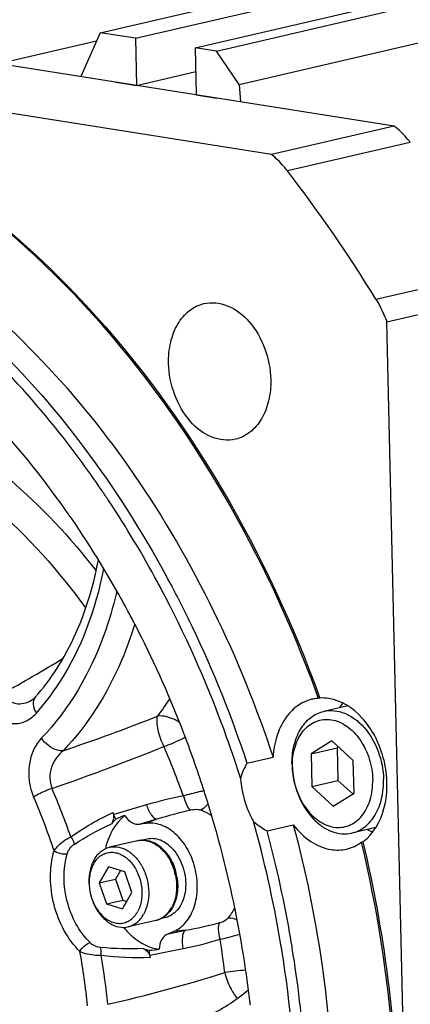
# Model space of a CAD drawing. Header units: millimetres. Extents: x 0 to 420, y 0 to 297.
# Tile 10 of 68: x 177.45 to 183.55, y 31.72 to 47.1. Entities that reach past the tile are written whole.
import ezdxf

# ---------------------------------------------------------------- set-up
doc = ezdxf.new("R2010")
doc.units = ezdxf.units.MM
doc.header["$LTSCALE"] = 23.1
for name, color, linetype in [('AXIS', 7, 'CONTINUOUS'), ('COMPONENTS', 7, 'CONTINUOUS'), ('CUT', 7, 'CONTINUOUS')]:
    doc.layers.add(name, color=color, linetype=linetype)

msp = doc.modelspace()

# ---------------------------------------------------------------- linework, layer by layer
at = {"layer": 'AXIS', "color": 7, "linetype": 'CONTINUOUS'}
for p, q in [((178.70395, 46.89915), (193.59288, 50.34869)), ((178.64595, 46.76684), (177.25635, 46.44489)), ((178.70395, 46.89915), (178.40352, 46.21377)), ((179.2537, 46.8123), (178.70395, 46.89915))]:
    msp.add_line(p, q, dxfattribs=at)
at = {"layer": 'COMPONENTS', "color": 7, "linetype": 'CONTINUOUS'}
for p, q in [((183.29581, 45.44084), (164.80022, 48.36297)), ((181.37864, 44.99666), (162.88305, 47.91879)), ((183.29581, 45.44084), (181.37864, 44.99666)), ((183.17987, 42.38288), (185.09704, 42.82705)), ((183.75092, 17.63723), (183.17987, 42.38288)), ((178.97613, 38.16062), (178.96847, 38.17419)), ((177.69101, 36.52053), (177.69096, 36.52047)), ((182.13487, 36.50771), (182.11448, 36.50299)), ((182.12605, 36.53204), (182.13487, 36.50771)), ((182.5699, 36.38666), (182.19416, 36.2996)), ((182.32088, 35.84045), (181.99691, 35.63777)), ((182.65661, 35.53354), (182.32088, 35.84045)), ((181.99691, 35.63777), (182.40482, 35.73227)), ((182.42524, 35.74505), (182.40482, 35.73227)), ((182.40482, 35.73227), (182.41658, 35.22269)), ((180.99633, 35.48947), (181.40424, 35.58398)), ((181.99691, 35.63777), (182.00867, 35.12818)), ((182.66837, 35.02395), (182.65661, 35.53354)), ((182.00867, 35.12818), (182.41658, 35.22269)), ((182.41658, 35.22269), (182.64795, 35.01118)), ((182.00867, 35.12818), (182.3444, 34.82127)), ((182.3444, 34.82127), (182.66837, 35.02395)), ((179.41525, 34.55084), (179.32898, 34.53773)), ((181.3109, 34.43567), (181.71881, 34.53017)), ((183.00935, 34.48682), (182.63429, 34.39992)), ((179.43708, 34.30359), (179.36461, 34.2868)), ((179.28667, 34.27799), (178.85174, 34.17722)), ((182.80521, 34.26206), (182.78481, 34.25733)), ((178.8342, 33.87103), (178.69129, 33.61976)), ((179.08755, 33.79562), (178.8342, 33.87103)), ((178.69129, 33.61976), (178.94623, 33.67883)), ((179.0235, 33.81468), (178.94623, 33.67883)), ((178.94623, 33.67883), (179.05667, 33.35216)), ((179.19799, 33.46895), (179.08755, 33.79562)), ((178.69129, 33.61976), (178.80173, 33.29309)), ((179.05508, 33.21768), (179.19799, 33.46895)), ((178.80173, 33.29309), (179.05667, 33.35216)), ((178.80173, 33.29309), (179.05508, 33.21768)), ((179.05667, 33.35216), (179.12072, 33.3331)), ((179.72079, 33.07903), (179.64869, 33.06232)), ((179.57445, 33.03589), (179.13952, 32.93512)), ((179.76696, 32.82758), (179.84796, 32.86123))]:
    msp.add_line(p, q, dxfattribs=at)
at = {"layer": 'COMPONENTS', "color": 9, "linetype": 'CONTINUOUS'}
for p, q in [((183.54624, 45.18444), (181.62907, 44.74027)), ((183.00964, 42.73691), (184.92681, 43.18109)), ((179.42665, 34.83845), (178.91657, 34.68715)), ((179.59139, 34.61546), (179.32898, 34.53773)), ((179.59139, 34.61546), (179.41525, 34.55084)), ((179.76696, 32.82758), (180.03559, 32.88103)), ((180.03559, 32.88103), (179.84796, 32.86123)), ((179.47779, 32.49189), (180.00101, 32.59577))]:
    msp.add_line(p, q, dxfattribs=at)
at = {"layer": 'COMPONENTS', "color": 7, "linetype": 'CONTINUOUS'}
msp.add_lwpolyline([(177.69096, 36.52047), (177.67634, 36.50523), (177.66212, 36.49249), (177.64783, 36.48163), (177.63342, 36.47255)], dxfattribs=at)
for centre, radius, start, end in [((163.35004, 30.6663), 23.06945, 31.549103, 37.594512), ((165.67451, 30.86797), 15.7911, 33.525665, 34.200062), ((165.02614, 30.45367), 16.56043, 28.363293, 33.481636), ((164.60914, 30.22414), 17.03641, 27.981248, 28.376334), ((164.66817, 30.24111), 17.1414, 28.022646, 28.416838), ((165.16572, 30.36486), 15.85879, 28.049236, 29.444027), ((164.94162, 30.24517), 16.11285, 26.949303, 28.05016), ((164.36509, 29.96451), 16.75398, 20.948728, 26.911313), ((182.1504, 35.88541), 0.61861, 99.144287, 103.084154), ((182.1508, 35.88254), 0.62151, 93.350859, 99.138882), ((183.19546, 35.8875), 0.88903, 142.330659, 148.045972), ((164.03346, 29.83357), 17.11051, 20.824486, 20.961174), ((163.88274, 29.77758), 17.27128, 17.754379, 20.82035), ((182.98955, 35.49249), 1.29035, 181.324155, 182.789768), ((163.76271, 29.73804), 17.39765, 16.926529, 17.757846), ((163.62679, 29.69814), 17.5393, 11.174809, 16.921963), ((179.44294, 34.07569), 0.73288, 132.263012, 140.304598), ((167.75086, 30.67312), 11.86531, 19.773285, 19.957243), ((181.38123, 28.74039), 6.36064, 111.10504, 112.471403), ((163.06439, 29.56806), 18.71793, 9.689604, 15.528816), ((183.35201, 35.21008), 0.88861, 238.050604, 243.737237), ((163.10812, 29.57826), 18.83973, 9.677751, 14.941213), ((182.38413, 34.83868), 0.71401, 306.138889, 312.410148), ((179.96701, 33.88643), 1.21063, 165.42866, 167.171859), ((179.0325, 33.5647), 0.87521, 9.976535, 17.342298), ((179.03917, 33.56625), 0.87652, 9.813071, 17.399666), ((179.37642, 33.49181), 0.51762, 329.246981, 330.372036), ((179.39933, 33.48939), 0.50187, 328.54124, 330.375172), ((163.73931, 29.71889), 17.42489, 6.784727, 11.179586), ((180.01135, 33.68535), 1.20827, 218.917935, 220.613051), ((163.18002, 29.58864), 18.60049, 9.242023, 9.687069), ((163.22186, 29.59838), 18.72422, 9.550497, 9.675572), ((163.23356, 29.60035), 18.71236, 9.22865, 9.550506), ((163.43397, 29.62944), 18.50988, 4.11053, 9.239238), ((179.61309, 33.24731), 0.69189, 250.108535, 258.464246), ((178.91117, 38.77679), 6.23293, 275.187544, 276.585497), ((163.8995, 29.73956), 17.26338, 6.561576, 6.779424)]:
    msp.add_arc(centre, radius, start, end, dxfattribs=at)
at = {"layer": 'COMPONENTS', "color": 9, "linetype": 'CONTINUOUS'}
for centre, radius, start, end in [((179.75104, 37.96433), 0.81473, 164.682908, 166.777871), ((165.95203, 56.9862), 23.29155, 298.810654, 301.516774), ((175.91812, 38.9729), 4.59571, 323.281946, 327.43897), ((167.54698, 66.84068), 32.90333, 288.752506, 291.492315), ((166.9944, 67.02812), 33.75948, 288.941528, 292.10853), ((168.29278, 30.81706), 12.42867, 19.565998, 23.388996), ((167.56215, 30.64049), 11.30594, 19.103731, 23.212894), ((167.59511, 30.64391), 10.95771, 18.516053, 23.210079), ((181.13896, 29.07646), 6.01104, 100.885759, 106.550568), ((181.49652, 28.46468), 6.43906, 102.327385, 107.209676), ((179.3605, 33.95939), 0.32704, 99.295217, 103.046718), ((179.36081, 33.95737), 0.32908, 96.157063, 99.29208), ((179.36107, 33.9551), 0.33137, 95.054689, 96.158916), ((179.00866, 33.55917), 0.88968, 11.500367, 16.275543), ((179.36501, 33.48683), 0.52008, 330.3725, 331.446522), ((179.50051, 33.35493), 0.3275, 283.048319, 285.895386), ((179.50013, 33.35623), 0.32885, 285.896439, 288.793283), ((179.4997, 33.35751), 0.3302, 288.792511, 289.947204), ((178.90182, 39.15542), 6.37601, 280.242703, 285.175254), ((178.84015, 38.45926), 5.97729, 281.198617, 286.895156), ((168.06686, 30.71853), 12.67268, 6.80312, 9.178472), ((167.43942, 30.57466), 11.12605, 5.808221, 10.222065), ((167.39514, 30.5627), 11.48742, 5.806524, 9.639365), ((173.71122, 54.21668), 23.0655, 282.805804, 287.508244), ((181.29394, 28.18847), 4.08229, 94.454078, 99.071229)]:
    msp.add_arc(centre, radius, start, end, dxfattribs=at)
at = {"layer": 'COMPONENTS', "color": 7, "linetype": 'CONTINUOUS'}
for points, knots in [([(183.54624, 45.18444), (183.52741, 45.20884), (183.45171, 45.30148), (183.36536, 45.38561), (183.29581, 45.44084)], [0, 0, 0, 0, 0.25762235, 1, 1, 1, 1]), ([(181.62907, 44.74027), (181.61024, 44.76466), (181.53455, 44.8573), (181.44819, 44.94143), (181.37864, 44.99666)], [0, 0, 0, 0, 0.25762235, 1, 1, 1, 1]), ([(182.11448, 36.50299), (181.83546, 37.27399), (180.60893, 40.11976), (178.6628, 42.69918), (176.87355, 44.11469)], [0, 0, 0, 0, 0.26437463, 1, 1, 1, 1]), ([(176.88404, 44.12724), (177.45693, 43.67493), (179.72601, 41.5498), (181.31713, 38.75845), (182.12605, 36.53204)], [0, 0, 0, 0, 0.23555447, 1, 1, 1, 1]), ([(176.11273, 43.26254), (177.32837, 42.37578), (179.50765, 40.01384), (180.88909, 37.14118), (181.40424, 35.58398)], [0, 0, 0, 0, 0.47845726, 1, 1, 1, 1]), ([(178.73501, 39.74389), (178.50204, 40.08668), (177.55987, 41.36209), (176.40449, 42.48816), (175.44817, 43.16475)], [0, 0, 0, 0, 0.26133268, 1, 1, 1, 1]), ([(175.70482, 43.16803), (176.10579, 42.87554), (177.71558, 41.53094), (178.9842, 39.80298), (179.74419, 38.39841)], [0, 0, 0, 0, 0.23709638, 1, 1, 1, 1]), ([(178.96847, 38.17419), (178.69997, 38.64869), (177.59731, 40.38307), (176.10619, 41.89482), (174.8327, 42.70876)], [0, 0, 0, 0, 0.26510174, 1, 1, 1, 1]), ([(179.77293, 41.73473), (179.77037, 41.8457), (179.78998, 42.06019), (179.89865, 42.34895), (180.07908, 42.56806), (180.24261, 42.64924), (180.32475, 42.66826)], [0, 0, 0, 0, 0.28565306, 0.54765064, 0.78300239, 1, 1, 1, 1]), ([(180.32475, 42.66826), (180.44373, 42.69581), (180.72398, 42.66228), (181.06482, 42.38882), (181.29962, 41.97605), (181.36338, 41.64911), (181.36721, 41.48285)], [0, 0, 0, 0, 0.2074763, 0.44611284, 0.7174835, 1, 1, 1, 1]), ([(180.81539, 40.54933), (180.69641, 40.52177), (180.41616, 40.55531), (180.07532, 40.82877), (179.84052, 41.24154), (179.77676, 41.56848), (179.77293, 41.73473)], [0, 0, 0, 0, 0.2074763, 0.44611284, 0.7174835, 1, 1, 1, 1]), ([(181.36721, 41.48285), (181.36977, 41.37189), (181.35016, 41.1574), (181.24149, 40.86864), (181.06106, 40.64953), (180.89753, 40.56835), (180.81539, 40.54933)], [0, 0, 0, 0, 0.28565306, 0.54765064, 0.78300239, 1, 1, 1, 1]), ([(177.69101, 36.52053), (177.8131, 36.65747), (178.29133, 37.29343), (178.56505, 38.06759), (178.67711, 38.66662)], [0, 0, 0, 0, 0.23139559, 1, 1, 1, 1]), ([(179.79995, 38.2945), (179.91818, 38.07235), (180.37633, 37.16401), (180.75589, 36.21627), (180.99633, 35.48947)], [0, 0, 0, 0, 0.2473992, 1, 1, 1, 1]), ([(180.89607, 35.25926), (180.81387, 35.5166), (180.46601, 36.5288), (180.02939, 37.51079), (179.65401, 38.21732)], [0, 0, 0, 0, 0.25242691, 1, 1, 1, 1]), ([(182.01036, 36.48796), (181.92746, 36.46869), (181.76269, 36.39095), (181.57217, 36.18216), (181.446, 35.90359), (181.41067, 35.69364), (181.40424, 35.58398)], [0, 0, 0, 0, 0.21995142, 0.45585923, 0.71613233, 1, 1, 1, 1]), ([(182.86568, 34.3115), (183.0176, 34.45008), (183.16429, 34.76956), (183.19385, 35.21603), (183.13823, 35.57884), (183.00479, 35.91818), (182.75882, 36.27943), (182.47117, 36.4696), (182.27489, 36.50062)], [0, 0, 0, 0, 0.23267724, 0.36664913, 0.50587008, 0.6440453, 0.77514448, 1, 1, 1, 1]), ([(181.69954, 35.46267), (181.69725, 35.56214), (181.71493, 35.75443), (181.81191, 36.01324), (181.95058, 36.18056), (182.08518, 36.26541), (182.15755, 36.29112), (182.19416, 36.2996)], [0, 0, 0, 0, 0.28525239, 0.54693883, 0.78197831, 0.89226481, 1, 1, 1, 1]), ([(182.19416, 36.2996), (182.24689, 36.31182), (182.35974, 36.31892), (182.52842, 36.27577), (182.68916, 36.18328), (182.88749, 35.99718), (183.06849, 35.67859), (183.12546, 35.38591), (183.1289, 35.23685)], [0, 0, 0, 0, 0.10214356, 0.20908435, 0.32411135, 0.44836647, 0.71864174, 1, 1, 1, 1]), ([(181.70592, 35.42988), (181.70349, 35.53516), (181.72146, 35.69167), (181.79522, 35.87834), (181.8701, 35.99472), (181.96346, 36.08607), (182.07207, 36.14832), (182.19144, 36.17823), (182.31608, 36.17438), (182.4405, 36.13748), (182.55987, 36.06966), (182.66996, 35.97394), (182.80158, 35.8112), (182.91954, 35.56263), (182.9568, 35.34282), (182.95936, 35.23184)], [0, 0, 0, 0, 0.13650812, 0.19975378, 0.25898921, 0.31455644, 0.36747666, 0.41935255, 0.4720407, 0.52719882, 0.58593288, 0.64866921, 0.71520414, 0.85610947, 1, 1, 1, 1]), ([(181.70073, 35.42969), (181.70785, 35.2834), (181.76949, 34.99802), (181.95181, 34.68908), (182.14821, 34.50998), (182.30647, 34.42145), (182.472, 34.38062), (182.58254, 34.38794), (182.63429, 34.39992)], [0, 0, 0, 0, 0.28217902, 0.55192616, 0.67584453, 0.79069199, 0.89766722, 1, 1, 1, 1]), ([(181.70592, 35.42988), (181.70848, 35.3189), (181.74575, 35.09909), (181.86371, 34.85052), (181.99532, 34.68778), (182.10542, 34.59206), (182.22478, 34.52424), (182.3492, 34.48734), (182.47385, 34.48349), (182.59322, 34.5134), (182.70182, 34.57565), (182.79518, 34.667), (182.87007, 34.78338), (182.94383, 34.97005), (182.96179, 35.12656), (182.95936, 35.23184)], [0, 0, 0, 0, 0.14389053, 0.28479586, 0.35133079, 0.41406712, 0.47280118, 0.5279593, 0.58064745, 0.63252334, 0.68544356, 0.74101079, 0.80024622, 0.86349188, 1, 1, 1, 1]), ([(180.89607, 35.25926), (180.9092, 35.08082), (180.96598, 34.84417), (181.07028, 34.63043), (181.09904, 34.57928)], [0, 0, 0, 0, 0.75302671, 1, 1, 1, 1]), ([(182.63429, 34.39992), (182.67089, 34.4084), (182.74326, 34.43411), (182.87787, 34.51896), (183.01653, 34.68628), (183.11352, 34.94509), (183.1312, 35.13739), (183.1289, 35.23685)], [0, 0, 0, 0, 0.10773519, 0.21802169, 0.45306117, 0.71474761, 1, 1, 1, 1]), ([(179.09089, 34.67437), (179.05585, 34.6471), (178.91701, 34.51461), (178.83218, 34.33274), (178.79532, 34.19101)], [0, 0, 0, 0, 0.23266208, 1, 1, 1, 1]), ([(178.90363, 34.72297), (178.90941, 34.70707), (178.92293, 34.64684), (178.90769, 34.57823), (178.87902, 34.54378)], [0, 0, 0, 0, 0.27409853, 1, 1, 1, 1]), ([(179.09089, 34.67437), (179.1167, 34.62915), (179.18423, 34.55356), (179.28572, 34.53116), (179.32898, 34.53773)], [0, 0, 0, 0, 0.54335723, 1, 1, 1, 1]), ([(179.84796, 32.86123), (179.92215, 32.89204), (180.0627, 33.00182), (180.1895, 33.24855), (180.23532, 33.5475), (180.19683, 33.86306), (180.07971, 34.15691), (179.89702, 34.3929), (179.66776, 34.54155), (179.4935, 34.56273), (179.41525, 34.55084)], [0, 0, 0, 0, 0.10687972, 0.22698967, 0.36117983, 0.50357415, 0.64514887, 0.77717527, 0.89469085, 1, 1, 1, 1]), ([(181.71881, 34.53017), (181.90894, 33.81769), (182.48449, 31.01434), (182.41374, 28.05991), (181.91577, 25.99481)], [0, 0, 0, 0, 0.257685, 1, 1, 1, 1]), ([(181.71881, 34.53017), (181.79598, 34.4293), (181.96942, 34.25732), (182.19757, 34.15978), (182.30881, 34.1422)], [0, 0, 0, 0, 0.53001695, 1, 1, 1, 1]), ([(179.83822, 34.14719), (179.81036, 34.17798), (179.75076, 34.23241), (179.64867, 34.28961), (179.54183, 34.31604), (179.47047, 34.31133), (179.43708, 34.30359)], [0, 0, 0, 0, 0.27659573, 0.53292477, 0.77165415, 1, 1, 1, 1]), ([(178.6091, 33.98338), (178.63636, 34.03131), (178.70414, 34.11629), (178.80238, 34.16578), (178.85174, 34.17722)], [0, 0, 0, 0, 0.5211277, 1, 1, 1, 1]), ([(178.85174, 34.17722), (178.89806, 34.18795), (179.00048, 34.18832), (179.14677, 34.12582), (179.27581, 34.01104), (179.37774, 33.8556), (179.44442, 33.67296), (179.478, 33.42497), (179.44109, 33.23258), (179.38216, 33.12896)], [0, 0, 0, 0, 0.10168982, 0.21143421, 0.33315087, 0.46590053, 0.60525487, 0.7450315, 1, 1, 1, 1]), ([(179.86793, 33.82559), (179.84543, 33.8976), (179.78366, 34.03182), (179.64442, 34.19185), (179.49639, 34.27223), (179.37442, 34.29049), (179.31505, 34.28456), (179.28667, 34.27799)], [0, 0, 0, 0, 0.28162989, 0.54363242, 0.78006809, 0.89128361, 1, 1, 1, 1]), ([(179.71381, 34.11836), (179.67616, 34.15997), (179.61241, 34.21441), (179.51581, 34.2612), (179.46641, 34.27461), (179.44196, 34.27859)], [0, 0, 0, 0, 0.52491188, 0.76821742, 1, 1, 1, 1]), ([(179.83822, 34.14719), (179.87486, 34.10669), (179.93974, 34.01394), (180.00634, 33.85607), (180.04116, 33.68595), (180.04155, 33.51607), (180.00721, 33.35865), (179.94008, 33.22508), (179.8577, 33.14078), (179.78158, 33.0974), (179.74121, 33.08376), (179.7208, 33.07903)], [0, 0, 0, 0, 0.13094452, 0.26861647, 0.40821108, 0.54453465, 0.67306313, 0.79104173, 0.89860891, 0.9497547, 1, 1, 1, 1]), ([(182.97865, 25.93981), (183.11524, 26.60086), (183.51156, 29.36221), (183.27285, 32.2038), (182.78481, 34.25733)], [0, 0, 0, 0, 0.24230969, 1, 1, 1, 1]), ([(182.80521, 34.26206), (182.97079, 33.56534), (183.47501, 30.82299), (183.41765, 27.96513), (182.99734, 25.9363)], [0, 0, 0, 0, 0.25685435, 1, 1, 1, 1]), ([(178.60359, 33.92131), (178.63185, 33.971), (178.68893, 34.03784), (178.78845, 34.08781), (178.86799, 34.10312), (178.95024, 34.09615), (179.06208, 34.05704), (179.19036, 33.95396), (179.30026, 33.77784), (179.35953, 33.56938), (179.36023, 33.35729), (179.31787, 33.22397), (179.28569, 33.16741)], [0, 0, 0, 0, 0.112847, 0.1655115, 0.21749732, 0.27065854, 0.32656765, 0.44926179, 0.58644743, 0.73068164, 0.87154513, 1, 1, 1, 1]), ([(179.71381, 34.11836), (179.73174, 34.09854), (179.80122, 34.01152), (179.85032, 33.90894), (179.87558, 33.82836)], [0, 0, 0, 0, 0.24041341, 1, 1, 1, 1]), ([(178.6091, 33.98338), (178.55017, 33.87976), (178.51326, 33.68736), (178.54683, 33.43938), (178.61352, 33.25674), (178.71545, 33.1013), (178.84449, 32.98652), (178.99078, 32.92402), (179.0932, 32.92439), (179.13952, 32.93512)], [0, 0, 0, 0, 0.2549685, 0.39474513, 0.53409947, 0.66684913, 0.78856579, 0.89831018, 1, 1, 1, 1]), ([(178.60359, 33.92131), (178.57142, 33.86474), (178.52905, 33.73143), (178.52975, 33.51934), (178.58902, 33.31087), (178.69892, 33.13475), (178.8272, 33.03167), (178.93904, 32.99256), (179.02129, 32.98559), (179.10084, 33.0009), (179.20035, 33.05088), (179.25743, 33.11771), (179.28569, 33.16741)], [0, 0, 0, 0, 0.12845487, 0.26931836, 0.41355257, 0.55073821, 0.67343235, 0.72934146, 0.78250268, 0.8344885, 0.887153, 1, 1, 1, 1]), ([(179.82636, 33.23592), (179.86521, 33.30423), (179.91456, 33.46542), (179.90929, 33.63212), (179.89448, 33.71633)], [0, 0, 0, 0, 0.47891498, 1, 1, 1, 1]), ([(179.90286, 33.71564), (179.91021, 33.67314), (179.91851, 33.58805), (179.9095, 33.42586), (179.87376, 33.30841), (179.8356, 33.24131)], [0, 0, 0, 0, 0.26582292, 0.5241769, 1, 1, 1, 1]), ([(179.57445, 33.03589), (179.62454, 33.04749), (179.72346, 33.09616), (179.7932, 33.18), (179.82124, 33.22714)], [0, 0, 0, 0, 0.48388652, 1, 1, 1, 1]), ([(179.82743, 33.22747), (179.81264, 33.20331), (179.77971, 33.15858), (179.7385, 33.12117), (179.71672, 33.10545)], [0, 0, 0, 0, 0.51332991, 1, 1, 1, 1]), ([(179.13952, 32.93512), (179.18888, 32.94656), (179.28712, 32.99605), (179.35489, 33.08103), (179.38216, 33.12896)], [0, 0, 0, 0, 0.4788723, 1, 1, 1, 1]), ([(179.09413, 32.89883), (179.13126, 32.85553), (179.27692, 32.70732), (179.47582, 32.60346), (179.626, 32.58499)], [0, 0, 0, 0, 0.27378036, 1, 1, 1, 1]), ([(179.76696, 32.82758), (179.72584, 32.8105), (179.64933, 32.73817), (179.62675, 32.63803), (179.626, 32.58499)], [0, 0, 0, 0, 0.45631701, 1, 1, 1, 1]), ([(179.37768, 32.59669), (179.38848, 32.5928), (179.43353, 32.56872), (179.46611, 32.52405), (179.47933, 32.48714)], [0, 0, 0, 0, 0.22649463, 1, 1, 1, 1]), ([(181.30295, 25.74306), (181.43895, 26.27818), (181.87379, 28.52764), (181.81785, 30.86257), (181.53905, 32.57597)], [0, 0, 0, 0, 0.24130962, 1, 1, 1, 1]), ([(180.21344, 31.47556), (180.28518, 31.50198), (180.5734, 31.62345), (180.83834, 31.7983), (181.01813, 31.95128)], [0, 0, 0, 0, 0.24463324, 1, 1, 1, 1])]:
    msp.add_open_spline(points, degree=3, knots=knots, dxfattribs=at)
for points in [[(183.00964, 42.73691), (183.0782, 42.62535), (183.13506, 42.50591), (183.17987, 42.38288)], [(182.27489, 36.50062), (182.22873, 36.50791), (182.18152, 36.51044), (182.13487, 36.50771)], [(180.99633, 35.48947), (180.9542, 35.41715), (180.91899, 35.33976), (180.89607, 35.25926)], [(178.95005, 34.61807), (178.93644, 34.63973), (178.92523, 34.66307), (178.91657, 34.68715)], [(181.09904, 34.57928), (181.16294, 34.52276), (181.23536, 34.47532), (181.3109, 34.43567)], [(182.30881, 34.1422), (182.3891, 34.12952), (182.47335, 34.13167), (182.55254, 34.15002)], [(182.55254, 34.15002), (182.63563, 34.16927), (182.71589, 34.20709), (182.78481, 34.25733)], [(179.47933, 32.48714), (179.47504, 32.51426), (179.4732, 32.54197), (179.47472, 32.56939)], [(179.47779, 32.49189), (179.47965, 32.47933), (179.48347, 32.46695), (179.48367, 32.45426)]]:
    msp.add_open_spline(points, degree=3, dxfattribs=at)
at = {"layer": 'COMPONENTS', "color": 9, "linetype": 'CONTINUOUS'}
for points, knots in [([(176.79016, 40.31988), (176.95925, 40.1963), (177.63968, 39.65705), (178.23771, 39.01672), (178.64077, 38.49634)], [0, 0, 0, 0, 0.24137656, 1, 1, 1, 1]), ([(176.50262, 39.93111), (176.68581, 39.79722), (177.42302, 39.20681), (178.05835, 38.49356), (178.47839, 37.91273)], [0, 0, 0, 0, 0.2404435, 1, 1, 1, 1]), ([(177.71098, 36.27363), (177.84108, 36.41955), (178.34536, 37.08727), (178.63913, 37.89865), (178.76066, 38.52543)], [0, 0, 0, 0, 0.23442229, 1, 1, 1, 1]), ([(178.95791, 38.15068), (178.90554, 37.92788), (178.66514, 37.10792), (178.22479, 36.33517), (177.7896, 35.88459)], [0, 0, 0, 0, 0.26759375, 1, 1, 1, 1]), ([(179.2447, 37.66341), (179.18549, 37.4702), (178.92703, 36.75395), (178.51366, 36.08664), (178.12477, 35.68399)], [0, 0, 0, 0, 0.26524003, 1, 1, 1, 1]), ([(177.17661, 36.57775), (177.1994, 36.53746), (177.25947, 36.46683), (177.42408, 36.39689), (177.56053, 36.43138), (177.63341, 36.47255)], [0, 0, 0, 0, 0.26756695, 0.51617011, 1, 1, 1, 1]), ([(177.69096, 36.52047), (177.66588, 36.49231), (177.64579, 36.39653), (177.68423, 36.31488), (177.71098, 36.27363)], [0, 0, 0, 0, 0.43407104, 1, 1, 1, 1]), ([(176.91509, 36.39509), (176.96311, 36.31898), (177.07723, 36.18896), (177.30739, 36.09033), (177.54072, 36.1243), (177.66124, 36.21784), (177.71098, 36.27363)], [0, 0, 0, 0, 0.28588059, 0.5340819, 0.76255765, 1, 1, 1, 1]), ([(179.70019, 35.75089), (179.65985, 35.8342), (179.60627, 35.98791), (179.58502, 36.15662), (179.60198, 36.22523)], [0, 0, 0, 0, 0.56706162, 1, 1, 1, 1]), ([(179.94146, 36.12819), (179.91362, 36.14608), (179.81015, 36.20327), (179.68705, 36.23597), (179.60198, 36.22523)], [0, 0, 0, 0, 0.27844, 1, 1, 1, 1]), ([(177.7896, 35.88459), (177.6854, 35.7767), (177.55081, 35.45808), (177.59781, 35.12126), (177.66597, 34.96239)], [0, 0, 0, 0, 0.46454913, 1, 1, 1, 1]), ([(178.12477, 35.68399), (178.09577, 35.68054), (177.9599, 35.69673), (177.84422, 35.79523), (177.7896, 35.88459)], [0, 0, 0, 0, 0.21803257, 1, 1, 1, 1]), ([(179.70019, 35.75089), (179.78671, 35.7815), (179.89859, 35.82863), (180.00658, 35.88337), (180.03239, 35.8972)], [0, 0, 0, 0, 0.7581087, 1, 1, 1, 1]), ([(178.12477, 35.68399), (178.04422, 35.61798), (177.9103, 35.43585), (177.90879, 35.19806), (177.95283, 35.09671)], [0, 0, 0, 0, 0.48519119, 1, 1, 1, 1]), ([(177.95283, 35.09671), (177.92688, 35.08758), (177.82833, 35.04953), (177.73202, 35.0042), (177.66597, 34.96239)], [0, 0, 0, 0, 0.26029908, 1, 1, 1, 1]), ([(180.32358, 35.0595), (180.29735, 35.05365), (180.19031, 35.02867), (180.08396, 35.00086), (180.00377, 34.97933)], [0, 0, 0, 0, 0.24448617, 1, 1, 1, 1]), ([(180.00377, 34.97933), (180.01609, 34.9292), (180.04332, 34.84978), (180.09179, 34.77127), (180.12179, 34.75528)], [0, 0, 0, 0, 0.60290146, 1, 1, 1, 1]), ([(179.42665, 34.83845), (179.44617, 34.78203), (179.4823, 34.7007), (179.55623, 34.61571), (179.59139, 34.61546)], [0, 0, 0, 0, 0.62938639, 1, 1, 1, 1]), ([(180.26444, 34.75742), (180.25409, 34.76059), (180.20664, 34.7688), (180.15797, 34.76317), (180.12179, 34.75528)], [0, 0, 0, 0, 0.22620123, 1, 1, 1, 1]), ([(180.38822, 34.85886), (180.37962, 34.84677), (180.34611, 34.80491), (180.30116, 34.77038), (180.26444, 34.75742)], [0, 0, 0, 0, 0.27591745, 1, 1, 1, 1]), ([(180.44509, 34.66973), (180.43072, 34.67944), (180.37392, 34.71513), (180.31199, 34.7429), (180.26444, 34.75742)], [0, 0, 0, 0, 0.25867996, 1, 1, 1, 1]), ([(177.98559, 34.12376), (178.00012, 34.14545), (178.07206, 34.23371), (178.16705, 34.30199), (178.24544, 34.34069)], [0, 0, 0, 0, 0.22995238, 1, 1, 1, 1]), ([(178.24544, 34.34069), (178.2526, 34.33042), (178.27541, 34.29383), (178.29437, 34.25247), (178.29648, 34.22169)], [0, 0, 0, 0, 0.28871795, 1, 1, 1, 1]), ([(179.33187, 34.28518), (179.38616, 34.28998), (179.50439, 34.27038), (179.66016, 34.1677), (179.78653, 34.00841), (179.84238, 33.87805), (179.86269, 33.80851)], [0, 0, 0, 0, 0.2135943, 0.45109531, 0.71607007, 1, 1, 1, 1]), ([(178.38886, 32.54913), (178.19082, 32.74466), (177.91937, 33.26678), (177.90814, 33.85337), (177.98559, 34.12376)], [0, 0, 0, 0, 0.49735521, 1, 1, 1, 1]), ([(177.98559, 34.12376), (178.01635, 34.10285), (178.08419, 34.0772), (178.15776, 34.06934), (178.19104, 34.07705)], [0, 0, 0, 0, 0.52122229, 1, 1, 1, 1]), ([(178.54687, 32.68767), (178.37212, 32.8602), (178.13261, 33.32089), (178.1227, 33.83847), (178.19104, 34.07705)], [0, 0, 0, 0, 0.49735521, 1, 1, 1, 1]), ([(179.88048, 33.73655), (179.88947, 33.69238), (179.91073, 33.52501), (179.88107, 33.34711), (179.82183, 33.23824)], [0, 0, 0, 0, 0.26667501, 1, 1, 1, 1]), ([(179.61235, 33.04712), (179.65427, 33.06233), (179.73553, 33.1126), (179.7932, 33.18773), (179.81709, 33.22973)], [0, 0, 0, 0, 0.47994751, 1, 1, 1, 1]), ([(180.57088, 33.00175), (180.6066, 33.01146), (180.65241, 33.02995), (180.68944, 33.06098), (180.69684, 33.06905)], [0, 0, 0, 0, 0.77163476, 1, 1, 1, 1]), ([(180.84314, 33.04092), (180.83066, 33.04663), (180.7843, 33.06502), (180.73283, 33.07339), (180.69684, 33.06905)], [0, 0, 0, 0, 0.27464106, 1, 1, 1, 1]), ([(180.57729, 32.73995), (180.56375, 32.79077), (180.54906, 32.87672), (180.55327, 32.97057), (180.57088, 33.00175)], [0, 0, 0, 0, 0.59490119, 1, 1, 1, 1]), ([(180.00101, 32.59577), (179.99079, 32.65574), (179.98414, 32.74854), (180.00526, 32.85966), (180.03558, 32.88103)], [0, 0, 0, 0, 0.62122071, 1, 1, 1, 1]), ([(178.38886, 32.54913), (178.40526, 32.58276), (178.45187, 32.63851), (178.5138, 32.68001), (178.54687, 32.68767)], [0, 0, 0, 0, 0.52433983, 1, 1, 1, 1]), ([(178.7087, 32.61211), (178.66322, 32.61661), (178.60366, 32.63922), (178.55715, 32.67752), (178.54687, 32.68767)], [0, 0, 0, 0, 0.75981771, 1, 1, 1, 1]), ([(178.72037, 32.48623), (178.72172, 32.4986), (178.72412, 32.54058), (178.72156, 32.58511), (178.7087, 32.61211)], [0, 0, 0, 0, 0.29387344, 1, 1, 1, 1]), ([(178.72037, 32.48623), (178.69117, 32.48548), (178.57844, 32.48907), (178.46412, 32.51235), (178.38886, 32.54913)], [0, 0, 0, 0, 0.25860698, 1, 1, 1, 1]), ([(180.65031, 32.21971), (180.67135, 32.13961), (180.72279, 31.99832), (180.79984, 31.86617), (180.84629, 31.81752)], [0, 0, 0, 0, 0.55180458, 1, 1, 1, 1])]:
    msp.add_open_spline(points, degree=3, knots=knots, dxfattribs=at)
for points in [[(178.9908, 38.13284), (178.97962, 38.13836), (178.96862, 38.14428), (178.95791, 38.15068)], [(178.24544, 34.34069), (178.45246, 34.48737), (178.67487, 34.61324), (178.90363, 34.72297)], [(178.29648, 34.22169), (178.48191, 34.34354), (178.67811, 34.44961), (178.87902, 34.54378)], [(178.19104, 34.07705), (178.20747, 34.13441), (178.24661, 34.18893), (178.29648, 34.22169)], [(180.69684, 33.06905), (180.73972, 33.11587), (180.77577, 33.16952), (180.80477, 33.226)], [(180.57728, 32.73995), (180.68039, 32.76324), (180.78304, 32.78907), (180.88416, 32.8199)], [(179.37768, 32.59669), (179.15484, 32.58701), (178.93066, 32.59012), (178.7087, 32.61211)], [(179.48465, 32.45428), (179.22984, 32.44489), (178.97316, 32.45283), (178.72037, 32.48623)]]:
    msp.add_open_spline(points, degree=3, dxfattribs=at)
at = {"layer": 'CUT', "color": 7, "linetype": 'CONTINUOUS'}
for p, q in [((179.2537, 46.8123), (194.14263, 50.26183)), ((180.51814, 46.61253), (196.27082, 50.26218)), ((180.18828, 46.66464), (195.1036, 50.12029)), ((180.8767, 46.09222), (196.5402, 49.72121)), ((179.2537, 46.8123), (179.27068, 46.07677)), ((180.18828, 46.66464), (180.20526, 45.92911)), ((180.51814, 46.61253), (180.18828, 46.66464)), ((180.8767, 46.09222), (180.51814, 46.61253)), ((179.27068, 46.07677), (180.1969, 46.29136)), ((178.95285, 46.12698), (179.27068, 46.07677)), ((180.8767, 46.09222), (180.89336, 45.8204)), ((180.20526, 45.92911), (180.52308, 45.8789))]:
    msp.add_line(p, q, dxfattribs=at)

doc.saveas('drawing.dxf')
